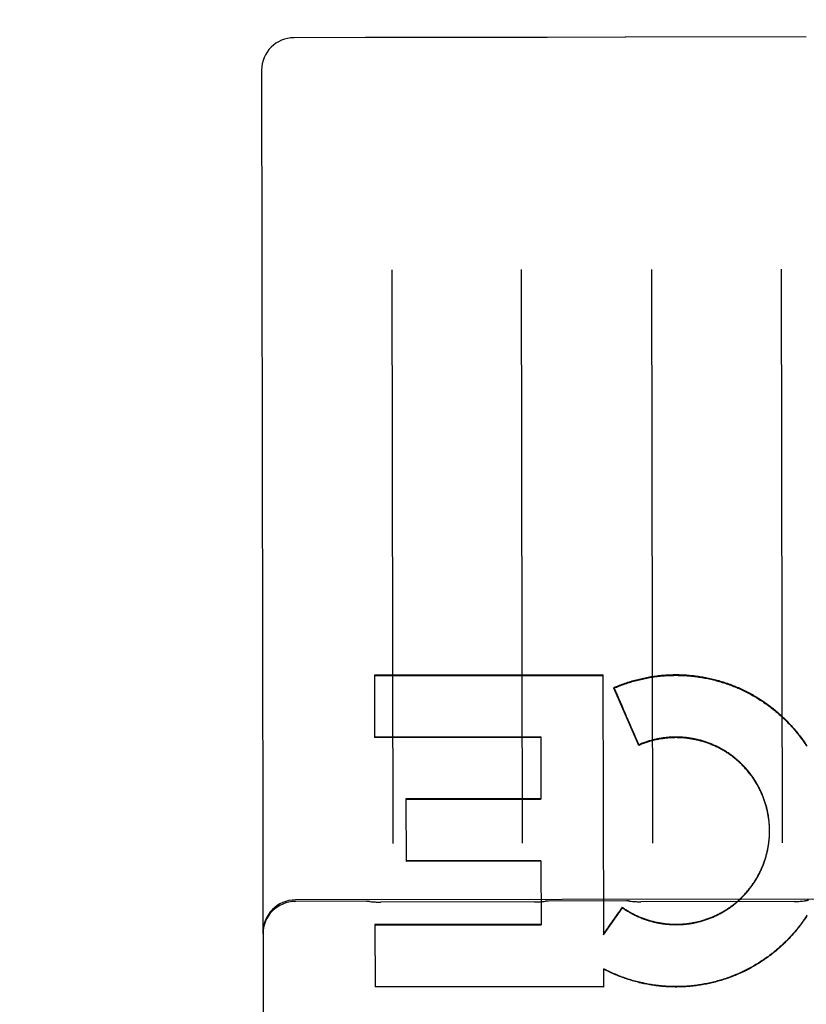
# Model space of a CAD drawing. Header units: inches. Extents: x 0 to 277, y 0 to 179.
# Tile 69 of 94: x 85.687 to 86.444, y 120.126 to 121.073. Entities that reach past the tile are written whole.
import ezdxf

# ---------------------------------------------------------------- set-up
doc = ezdxf.new("R2010")
doc.units = ezdxf.units.IN
doc.header["$LTSCALE"] = 15.2091402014
doc.header["$MEASUREMENT"] = 0
doc.linetypes.add('HIDDEN', pattern=[0.2, 0.1, -0.1])
doc.layers.get('0').update_dxf_attribs({"linetype": 'CONTINUOUS'})
for name, color, linetype in [('02___PRT_ALL_AXES', 7, 'CONTINUOUS'), ('DEFAULT_2', 8, 'HIDDEN'), ('DIMENSIONS', 7, 'CONTINUOUS')]:
    doc.layers.add(name, color=color, linetype=linetype)
doc.styles.get("Standard").update_dxf_attribs({"font": 'txt', "width": 0.8})
doc.dimstyles.new('DIMSTYLE_3', dxfattribs={"dimtxt": 1.2687838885, "dimasz": 1.6266460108, "dimexe": 0.09, "dimexo": 0.07, "dimgap": 0.039, "dimtad": 0, "dimtih": 1, "dimtoh": 1, "dimzin": 4, "dimdsep": 46, "dimtxsty": 'Standard', "dimblk": '_FILLED', "dimblk1": '_FILLED', "dimblk2": '_FILLED', "dimcen": 0.09, "dimadec": 0, "dimazin": 0, "dimtfac": 1, "dimtofl": 0, "dimtmove": 0, "dimatfit": 3, "dimldrblk": '_FILLED', "dimfxl": 0, "dimtolj": 1, "dimtzin": 4, "dimarcsym": 0})

# ---------------------------------------------------------------- blocks, each defined once
blk = doc.blocks.new('_FILLED')
at = {"color": 0, "linetype": 'ByBlock'}
blk.add_solid([(0, 0), (-1, 0.2), (-1, -0.2)], dxfattribs=at)
blk = doc.blocks.new('*D14')
at = {"layer": 'DIMENSIONS', "color": 2, "linetype": 'Continuous'}
for p, q in [((85.5932079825, 102.9074049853), (82.351322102, 102.9074049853)), ((89.2182079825, 102.9074049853), (92.4715000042, 102.9074049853))]:
    blk.add_line(p, q, dxfattribs=at)
at = {"layer": 'DIMENSIONS', "color": 2, "linetype": 'Continuous', "xscale": 1.6266460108, "yscale": 1.6266460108, "zscale": 1.6266460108}
blk.add_blockref('_FILLED', (85.5932079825, 102.9074049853), dxfattribs=at)
at = {"layer": 'DIMENSIONS', "color": 2, "linetype": 'Continuous', "xscale": 1.6266460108, "yscale": 1.6266460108, "zscale": 1.6266460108, "rotation": 180}
blk.add_blockref('_FILLED', (89.2182079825, 102.9074049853), dxfattribs=at)
at = {"layer": 'DIMENSIONS', "color": 2, "linetype": 'Continuous', "insert": (81.7169301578, 103.5417969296), "char_height": 1.2687838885, "width": 4.0601084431, "attachment_point": 3, "line_spacing_factor": 0.9}
blk.add_mtext('3.63', dxfattribs=at)
blk = doc.blocks.new('*D17')
at = {"layer": 'DIMENSIONS', "color": 2, "linetype": 'Continuous'}
for p, q in [((71.3642050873, 121.1694787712), (71.3642050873, 126.0523660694)), ((71.3642050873, 126.0523660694), (72.7631206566, 126.0523660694)), ((71.3642050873, 120.0444787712), (71.3642050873, 116.7911867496))]:
    blk.add_line(p, q, dxfattribs=at)
at = {"layer": 'DIMENSIONS', "color": 2, "linetype": 'Continuous', "xscale": 1.6266460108, "yscale": 1.6266460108, "zscale": 1.6266460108}
for p, rotation in [((71.3642050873, 121.1694787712), 270), ((71.3642050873, 120.0444787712), 90)]:
    blk.add_blockref('_FILLED', p, dxfattribs=dict(at, rotation=rotation))
at = {"layer": 'DIMENSIONS', "color": 2, "linetype": 'Continuous', "insert": (73.3975126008, 126.6867580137), "char_height": 1.2687838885, "width": 4.0601084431, "attachment_point": 1, "line_spacing_factor": 0.9}
blk.add_mtext('1.13', dxfattribs=at)

msp = doc.modelspace()

# ---------------------------------------------------------------- linework, layer by layer
at = {"layer": '02___PRT_ALL_AXES', "color": 8, "linetype": 'HIDDEN'}
for p, q in [((86.0201913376, 121.0562326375), (85.9514414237, 121.05612379)), ((86.194479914, 121.0565024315), (86.0209025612, 121.0562276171)), ((86.2701910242, 121.0566284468), (86.1951911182, 121.056509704)), ((86.44447960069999, 121.0568982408), (86.27090224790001, 121.0566234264)), ((86.76525413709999, 120.2276354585), (85.95275515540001, 120.2263490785)), ((86.27150699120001, 120.2254418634), (86.19650708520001, 120.2253231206)), ((86.0215073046, 120.2250460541), (85.9527573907, 120.2249372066)), ((86.1828714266, 120.2244809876), (86.0351455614, 120.2242471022)), ((86.4328711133, 120.2248767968), (86.28514524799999, 120.2246429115))]:
    msp.add_line(p, q, dxfattribs=at)
at = {"layer": 'DEFAULT_2', "color": 8, "linetype": 'HIDDEN'}
for p, q in [((86.02090255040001, 121.0562276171), (86.02062332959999, 121.0562295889)), ((86.194759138, 121.0565052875), (86.19447992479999, 121.0565024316)), ((86.27090223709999, 121.0566234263), (86.2706230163, 121.0566253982)), ((85.9202409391, 121.0248243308), (85.9232415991, 119.1295577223)), ((86.0455450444, 120.8328453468), (86.04641915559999, 120.2807422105)), ((86.1714189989, 120.2809401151), (86.1705448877, 120.8330432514)), ((86.295544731, 120.8332411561), (86.2964188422, 120.2811380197)), ((86.42141868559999, 120.2813359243), (86.42054457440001, 120.8334390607)), ((86.2487980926, 120.443110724), (86.0289579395, 120.4428442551)), ((86.0289579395, 120.4428442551), (86.029053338, 120.382589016)), ((86.0289589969, 120.4421763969), (86.24879914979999, 120.442442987)), ((86.2487980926, 120.443110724), (86.2491942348, 120.1927244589)), ((86.2593181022, 120.4307640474), (86.25931913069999, 120.4301144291)), ((86.28323910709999, 120.3750938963), (86.25931913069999, 120.4301144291)), ((86.18889221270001, 120.3834271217), (86.02905241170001, 120.3831740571)), ((86.188893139, 120.3828420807), (86.029053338, 120.382589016)), ((86.18889221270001, 120.3834271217), (86.18898748, 120.3232546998)), ((86.2832381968, 120.3756688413), (86.28323910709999, 120.3750938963)), ((86.1889866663, 120.323768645), (86.0591468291, 120.3235630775)), ((86.0591468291, 120.3235630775), (86.05924198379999, 120.2634617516)), ((86.05914764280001, 120.3230491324), (86.18898748, 120.3232546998)), ((86.40903346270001, 120.2963319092), (86.40898809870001, 120.2977644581)), ((86.40906928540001, 120.2953468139), (86.40903412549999, 120.2967828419)), ((86.4090943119, 120.2943613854), (86.4090694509, 120.2958007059)), ((86.40908642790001, 120.290418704), (86.40910365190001, 120.2918704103)), ((86.40910854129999, 120.2933757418), (86.4090940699, 120.2948182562)), ((86.409104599, 120.2914042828), (86.4091112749, 120.2931940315)), ((86.40911203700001, 120.2927123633), (86.4091079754, 120.2938356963)), ((86.4091119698, 120.2923900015), (86.40911203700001, 120.2927123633)), ((86.18908110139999, 120.2641218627), (86.0592412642, 120.2639162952)), ((86.1890818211, 120.263667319), (86.05924198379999, 120.2634617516)), ((86.18908110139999, 120.2641218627), (86.1891786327, 120.2025195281)), ((86.2491942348, 120.1927244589), (86.26746928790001, 120.2188784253)), ((86.26746862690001, 120.2192959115), (86.26746928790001, 120.2188784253)), ((86.18917799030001, 120.202925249), (86.0293381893, 120.2026721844)), ((86.0293381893, 120.2026721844), (86.02943317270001, 120.1426790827)), ((86.0293388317, 120.2022664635), (86.1891786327, 120.2025195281)), ((86.24924545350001, 120.1602352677), (86.2492734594, 120.1425687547)), ((86.2541950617, 120.1573672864), (86.2492460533, 120.1598563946)), ((86.254194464, 120.157744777), (86.2541950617, 120.1573672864)), ((86.2492734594, 120.1425687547), (86.02943317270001, 120.1426790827))]:
    msp.add_line(p, q, dxfattribs=at)
for points in [[(86.2593181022, 120.4307640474), (86.26063551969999, 120.4313299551), (86.26195812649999, 120.4318831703), (86.263286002, 120.4324237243), (86.26461890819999, 120.4329515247), (86.265956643, 120.4334664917), (86.26729917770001, 120.4339686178), (86.26864648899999, 120.4344578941), (86.269998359, 120.4349342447), (86.27135457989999, 120.4353975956), (86.2727150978, 120.4358479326), (86.274079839, 120.4362852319), (86.27544865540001, 120.4367094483), (86.2768214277, 120.4371205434), (86.2781979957, 120.4375184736), (86.27957817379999, 120.4379031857), (86.2809619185, 120.4382746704), (86.2823491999, 120.4386329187), (86.2837397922, 120.4389778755), (86.2851334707, 120.4393094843), (86.2865302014, 120.4396277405), (86.2879299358, 120.439932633), (86.28933249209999, 120.4402241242), (86.2907377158, 120.44050218), (86.2921454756, 120.4407667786), (86.2935556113, 120.4410178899), (86.2949680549, 120.4412555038), (86.2963827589, 120.4414796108), (86.2977995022, 120.441690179), (86.2992180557, 120.4418871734), (86.30063839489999, 120.4420705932), (86.3020604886, 120.4422404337), (86.303484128, 120.4423966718), (86.3049091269, 120.4425392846), (86.3063353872, 120.4426682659), (86.30776278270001, 120.4427836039), (86.30919121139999, 120.4428852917), (86.3106205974, 120.4429733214), (86.3120507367, 120.4430476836), (86.31348140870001, 120.4431083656), (86.31491258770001, 120.4431553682), (86.3163442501, 120.4431886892), (86.31777616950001, 120.4432083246), (86.3192081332, 120.4432142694), (86.32064007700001, 120.4432065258), (86.32207191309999, 120.4431850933), (86.3235035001, 120.4431499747), (86.32493472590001, 120.4431011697), (86.32636541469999, 120.443038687), (86.32779536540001, 120.4429625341), (86.3292245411, 120.442872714), (86.330652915, 120.4427692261), (86.3320802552, 120.4426520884), (86.3335063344, 120.4425213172), (86.3349311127, 120.4423769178), (86.3363545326, 120.4422188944), (86.3377764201, 120.4420472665), (86.3391966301, 120.4418620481), (86.3406150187, 120.4416632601), (86.34203141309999, 120.4414509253), (86.3434457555, 120.4412250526), (86.34485800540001, 120.4409856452), (86.346267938, 120.4407327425), (86.347675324, 120.440466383), (86.3490801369, 120.4401865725), (86.3504823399, 120.4398933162), (86.35188173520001, 120.4395866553), (86.35327814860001, 120.4392666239), (86.3546714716, 120.4389332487), (86.3560615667, 120.4385865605), (86.3574483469, 120.4382265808), (86.35883174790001, 120.4378533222), (86.3602115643, 120.4374668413), (86.3615875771, 120.4370671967), (86.3629597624, 120.4366543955), (86.36432809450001, 120.4362284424), (86.3656923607, 120.4357894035), (86.36705236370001, 120.4353373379), (86.3684080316, 120.4348722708), (86.3697592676, 120.4343942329), (86.3711059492, 120.4339032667), (86.3724479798, 120.4333994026), (86.37378518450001, 120.4328827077), (86.3751173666, 120.4323532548), (86.3764444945, 120.4318110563), (86.3777665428, 120.4312561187), (86.3790832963, 120.4306885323), (86.3803945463, 120.4301083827), (86.38170024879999, 120.42951569), (86.3830003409, 120.4289104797), (86.3842946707, 120.4282928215), (86.3855831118, 120.4276627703), (86.3868655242, 120.4270203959), (86.3881417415, 120.4263657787), (86.3894117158, 120.4256989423), (86.3906754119, 120.4250199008), (86.3919326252, 120.4243287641), (86.39318314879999, 120.4236256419), (86.3944269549, 120.42291055), (86.395664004, 120.4221835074), (86.3968941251, 120.4214446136), (86.3981171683, 120.420693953), (86.39933303, 120.4199315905), (86.4005415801, 120.4191576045), (86.4017427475, 120.4183720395), (86.40293647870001, 120.4175749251), (86.4041225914, 120.4167663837), (86.40530089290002, 120.4159465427), (86.406471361, 120.4151154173), (86.407633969, 120.4142730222), (86.4087885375, 120.413419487), (86.4099349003, 120.4125549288), (86.41107299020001, 120.4116793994), (86.4122027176, 120.4107929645), (86.41332398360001, 120.4098957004), (86.4144367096, 120.4089876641), (86.4155407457, 120.4080689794), (86.41663592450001, 120.4071397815), (86.4177222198, 120.4062000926), (86.41879960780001, 120.4052499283), (86.4198679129, 120.4042894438), (86.42092696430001, 120.403318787), (86.42197672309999, 120.4023379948), (86.42301713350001, 120.4013471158), (86.4240480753, 120.4003462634), (86.42506944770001, 120.3993355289), (86.4260811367, 120.3983150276), (86.4270830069, 120.3972848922), (86.4280750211, 120.3962451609), (86.4290571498, 120.3951958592), (86.4300292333, 120.3941371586), (86.43099110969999, 120.3930692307), (86.4319427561, 120.391992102), (86.4328841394, 120.390905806), (86.4338151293, 120.3898104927), (86.43473560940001, 120.3887062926), (86.4356455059, 120.3875932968), (86.4365447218, 120.386471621), (86.4374332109, 120.3853413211), (86.4383109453, 120.3842024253), (86.4391777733, 120.3830551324), (86.4400335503, 120.3818996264), (86.44087822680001, 120.3807359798), (86.44171172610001, 120.3795642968), (86.4425339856, 120.378384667), (86.4433449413, 120.3771971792), (86.4441445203, 120.3760019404), (86.4449326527, 120.3747990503)], [(86.25931913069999, 120.4301144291), (86.2606444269, 120.430682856), (86.26197500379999, 120.4312384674), (86.2633109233, 120.4317812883), (86.2646519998, 120.4323112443), (86.2659981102, 120.4328282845), (86.2673491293, 120.4333323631), (86.26870493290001, 120.4338234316), (86.270065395, 120.4343014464), (86.27143039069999, 120.4347663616), (86.27279979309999, 120.435218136), (86.2741734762, 120.435656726), (86.2755513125, 120.4360820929), (86.2769331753, 120.4364941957), (86.27831893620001, 120.4368929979), (86.2797084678, 120.437278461), (86.281101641, 120.4376505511), (86.28249832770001, 120.4380092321), (86.2838983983, 120.4383544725), (86.28530172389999, 120.4386862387), (86.2867081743, 120.4390045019), (86.28811761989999, 120.4393092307), (86.2895299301, 120.439600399), (86.2909449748, 120.4398779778), (86.29236262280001, 120.4401419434), (86.2937827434, 120.4403922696), (86.2952052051, 120.4406289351), (86.2966298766, 120.4408519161), (86.29805662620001, 120.4410611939), (86.2994853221, 120.4412567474), (86.30091583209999, 120.4414385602), (86.3023480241, 120.4416066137), (86.3037817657, 120.4417608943), (86.30521692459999, 120.4419013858), (86.30665336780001, 120.4420280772), (86.30809096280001, 120.4421409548), (86.3095295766, 120.44224001), (86.3109690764, 120.4423252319), (86.31240932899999, 120.4423966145), (86.31385020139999, 120.4424541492), (86.31529156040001, 120.4424978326), (86.31673327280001, 120.4425276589), (86.31817520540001, 120.4425436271), (86.3196172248, 120.4425457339), (86.32105919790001, 120.442533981), (86.32250099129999, 120.4425083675), (86.32394247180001, 120.4424688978), (86.32538350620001, 120.4424155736), (86.3268239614, 120.4423484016), (86.328263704, 120.4422673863), (86.32970260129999, 120.442172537), (86.33114052, 120.4420638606), (86.3325773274, 120.4419413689), (86.3340128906, 120.4418050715), (86.33544707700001, 120.4416549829), (86.3368797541, 120.4414911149), (86.33831078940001, 120.4413134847), (86.3397400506, 120.4411221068), (86.3411674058, 120.4409170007), (86.34259272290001, 120.4406981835), (86.34401587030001, 120.4404656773), (86.34543671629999, 120.4402195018), (86.34685512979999, 120.4399596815), (86.34827097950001, 120.4396862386), (86.3496841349, 120.4393992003), (86.3510944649, 120.4390985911), (86.3525018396, 120.4387844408), (86.3539061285, 120.4384567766), (86.3553072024, 120.4381156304), (86.35670493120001, 120.4377610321), (86.35809918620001, 120.4373930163), (86.35948983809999, 120.4370116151), (86.36087675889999, 120.4366168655), (86.3622598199, 120.4362088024), (86.36363889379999, 120.4357874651), (86.3650138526, 120.4353528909), (86.36638456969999, 120.4349051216), (86.367750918, 120.4344441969), (86.3691127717, 120.4339701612), (86.3704700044, 120.4334830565), (86.3718224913, 120.4329829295), (86.3731701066, 120.4324698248), (86.3745127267, 120.4319437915), (86.37585022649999, 120.4314048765), (86.3771824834, 120.4308531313), (86.3785093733, 120.4302886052), (86.37983077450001, 120.4297113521), (86.38114656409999, 120.4291214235), (86.3824566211, 120.4285188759), (86.38376082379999, 120.4279037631), (86.3850590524, 120.4272761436), (86.3863511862, 120.4266360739), (86.38763710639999, 120.4259836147), (86.38891669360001, 120.4253188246), (86.3901898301, 120.4246417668), (86.3914563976, 120.4239525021), (86.3927162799, 120.423251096), (86.3939693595, 120.4225376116), (86.3952155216, 120.4218121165), (86.3964546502, 120.4210746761), (86.3976866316, 120.4203253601), (86.39891135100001, 120.4195642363), (86.40012869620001, 120.4187913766), (86.40133855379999, 120.4180068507), (86.40254081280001, 120.4172107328), (86.4037353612, 120.4164030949), (86.40492208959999, 120.4155840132), (86.4061008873, 120.4147535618), (86.40727164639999, 120.4139118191), (86.4084342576, 120.4130588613), (86.4095886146, 120.4121947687), (86.41073460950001, 120.4113196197), (86.4118721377, 120.4104334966), (86.4130010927, 120.40953648), (86.4141213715, 120.4086286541), (86.4152328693, 120.4077101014), (86.4163354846, 120.4067809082), (86.4174291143, 120.405841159), (86.4185136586, 120.404890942), (86.4195890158, 120.4039303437), (86.42065508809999, 120.4029594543), (86.42171177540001, 120.401978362), (86.4227589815, 120.4009871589), (86.4237966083, 120.3999859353), (86.42482456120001, 120.3989747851), (86.42584274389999, 120.3979538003), (86.42685106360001, 120.3969230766), (86.4278494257, 120.395882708), (86.42883773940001, 120.394832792), (86.42981591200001, 120.3937734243), (86.4307838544, 120.392704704), (86.4317414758, 120.3916267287), (86.4326886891, 120.3905395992), (86.4336254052, 120.3894434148), (86.4345515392, 120.3883382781), (86.435467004, 120.3872242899), (86.43637171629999, 120.3861015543), (86.4372655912, 120.3849701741), (86.4381485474, 120.3838302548), (86.4390205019, 120.3826819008), (86.4398813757, 120.3815252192), (86.4407310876, 120.3803603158), (86.4415695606, 120.3791872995), (86.4423967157, 120.3780062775), (86.4432124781, 120.37681736), (86.4440167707, 120.3756206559), (86.44480952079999, 120.3744162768)], [(86.4089868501, 120.2973165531), (86.40893137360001, 120.2987455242), (86.4088639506, 120.2997260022), (86.4087858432, 120.3007057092), (86.40869706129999, 120.3016844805), (86.4085976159, 120.3026622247), (86.40848751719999, 120.3036388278), (86.40836677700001, 120.3046141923), (86.4082354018, 120.3055882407), (86.4080934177, 120.3065607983), (86.4079408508, 120.3075316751), (86.4077777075, 120.3085008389), (86.4076039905, 120.3094682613), (86.40741973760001, 120.3104337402), (86.407224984, 120.311397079), (86.4070197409, 120.3123582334), (86.40680401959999, 120.3133171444), (86.4065778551, 120.3142736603), (86.4063412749, 120.3152276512), (86.406094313, 120.3161789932), (86.40583700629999, 120.3171275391), (86.4055693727, 120.3180732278), (86.4052914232, 120.319016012), (86.4050032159, 120.3199557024), (86.4047048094, 120.3208921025), (86.4043962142, 120.321825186), (86.40407743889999, 120.3227549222), (86.40374854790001, 120.3236811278), (86.4034095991, 120.3246036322), (86.4030606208, 120.3255223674), (86.40270164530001, 120.3264372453), (86.4023327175, 120.3273481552), (86.4019538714, 120.3282550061), (86.4015651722, 120.3291576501), (86.4011666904, 120.3300559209), (86.4007584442, 120.3309497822), (86.4003404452, 120.3318392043), (86.3999127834, 120.3327240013), (86.3994755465, 120.3336039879), (86.399028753, 120.3344791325), (86.398572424, 120.3353493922), (86.3981066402, 120.3362146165), (86.39763147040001, 120.3370746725), (86.3971469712, 120.3379294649), (86.3966532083, 120.3387788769), (86.3961502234, 120.3396228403), (86.3956380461, 120.3404613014), (86.39511677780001, 120.3412941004), (86.39458652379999, 120.3421210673), (86.3940473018, 120.342942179), (86.39349912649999, 120.3437574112), (86.39294211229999, 120.344566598), (86.39237636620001, 120.3453695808), (86.3918019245, 120.346166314), (86.3912188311, 120.3469567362), (86.3906271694, 120.3477407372), (86.3900270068, 120.3485182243), (86.3894184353, 120.3492890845), (86.3888015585, 120.3500531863), (86.38817640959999, 120.3508104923), (86.3875430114, 120.3515609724), (86.38690149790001, 120.3523044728), (86.3862520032, 120.3530408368), (86.38559454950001, 120.3537700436), (86.3849291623, 120.3544920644), (86.3842559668, 120.3552067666), (86.3835750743, 120.3559140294), (86.382886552, 120.3566137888), (86.3821904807, 120.3573059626), (86.38148693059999, 120.3579904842), (86.3807759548, 120.3586672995), (86.3800576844, 120.359336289), (86.3793322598, 120.3599973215), (86.3785997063, 120.3606503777), (86.3778600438, 120.3612954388), (86.37711342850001, 120.3619323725), (86.3763600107, 120.3625610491), (86.3755998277, 120.363181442), (86.37483292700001, 120.3637935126), (86.3740594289, 120.3643971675), (86.3732794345, 120.3649923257), (86.3724930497, 120.3655789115), (86.3717003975, 120.3661568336), (86.3709015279, 120.3667260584), (86.3700964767, 120.367286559), (86.3692854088, 120.3678382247), (86.368468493, 120.3683809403), (86.3676457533, 120.3689146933), (86.366817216, 120.3694394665), (86.3659830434, 120.36995516), (86.3651433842, 120.3704616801), (86.36429830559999, 120.3709589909), (86.36344789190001, 120.3714470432), (86.3625922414, 120.3719257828), (86.36173143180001, 120.3723951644), (86.3608656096, 120.3728551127), (86.3599949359, 120.373305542), (86.3591194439, 120.3737464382), (86.35823915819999, 120.3741777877), (86.3573542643, 120.3745995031), (86.35646494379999, 120.3750114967), (86.355571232, 120.3754137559), (86.3546731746, 120.3758062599), (86.3537709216, 120.3761889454), (86.35286460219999, 120.3765617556), (86.35195432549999, 120.3769246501), (86.3510402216, 120.3772775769), (86.3501223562, 120.377620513), (86.3492007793, 120.3779534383), (86.3482756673, 120.3782762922), (86.3473472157, 120.3785890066), (86.3464154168, 120.378891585), (86.3454802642, 120.3791840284), (86.34454195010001, 120.3794662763), (86.34360060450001, 120.3797382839), (86.3426564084, 120.380000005), (86.3417095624, 120.3802513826), (86.3407601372, 120.3804924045), (86.3398082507, 120.3807230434), (86.3388539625, 120.3809432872), (86.33789733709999, 120.3811531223), (86.3369384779, 120.381352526), (86.3359774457, 120.3815414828), (86.33501443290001, 120.381719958), (86.33404964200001, 120.3818879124), (86.3330831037, 120.3820453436), (86.3321148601, 120.3821922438), (86.3311450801, 120.3823285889), (86.3301739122, 120.3824543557), (86.32920146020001, 120.3825695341), (86.32822785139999, 120.3826741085), (86.3272531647, 120.3827680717), (86.3262774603, 120.3828514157), (86.32530092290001, 120.3829241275), (86.32432374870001, 120.3829861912), (86.3233459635, 120.3830376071), (86.3223675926, 120.3830783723), (86.32138883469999, 120.3831084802), (86.3204098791, 120.3831279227), (86.31943078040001, 120.3831367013), (86.3184516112, 120.3831348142), (86.3174725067, 120.3831222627), (86.3164935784, 120.3830990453), (86.3155149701, 120.383065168), (86.31453684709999, 120.3830206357), (86.3135592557, 120.3829654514), (86.31258223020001, 120.3828996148), (86.31160597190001, 120.3828231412), (86.31063068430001, 120.3827360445), (86.30965639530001, 120.3826383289), (86.3086831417, 120.3825299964), (86.30771110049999, 120.3824110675), (86.30674043, 120.3822815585), (86.3057712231, 120.3821414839), (86.3048035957, 120.3819908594), (86.30383763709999, 120.3818296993), (86.3028734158, 120.3816580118), (86.3019111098, 120.3814758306), (86.30095090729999, 120.3812831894), (86.29999284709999, 120.3810800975), (86.29903697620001, 120.3808665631), (86.2980834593, 120.3806426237), (86.2971324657, 120.3804083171), (86.2961840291, 120.3801636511), (86.29523817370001, 120.3799086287), (86.2942950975, 120.3796433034), (86.2933549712, 120.3793677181), (86.29241790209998, 120.3790819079), (86.29148404, 120.3787859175), (86.2905534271, 120.3784797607), (86.2896260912, 120.3781634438), (86.28870222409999, 120.3778370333), (86.28778201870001, 120.3775005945), (86.2868654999, 120.3771541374), (86.2859526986, 120.3767976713), (86.2850437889, 120.3764312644), (86.28413897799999, 120.3760549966), (86.2832381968, 120.3756688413)], [(86.40892945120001, 120.2983006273), (86.408861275, 120.2992840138), (86.40878232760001, 120.3002665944), (86.4086926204, 120.3012482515), (86.4085921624, 120.3022288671), (86.4084809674, 120.3032083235), (86.4083590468, 120.3041865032), (86.4082264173, 120.3051632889), (86.40808309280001, 120.3061385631), (86.4079290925, 120.3071122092), (86.40776443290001, 120.3080841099), (86.4075891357, 120.3090541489), (86.40740322, 120.3100222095), (86.40720671, 120.3109881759), (86.4069996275, 120.3119519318), (86.4067819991, 120.3129133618), (86.40655384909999, 120.3138723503), (86.4063152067, 120.3148287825), (86.4060660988, 120.3157825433), (86.405806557, 120.3167335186), (86.4055366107, 120.3176815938), (86.4052562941, 120.3186266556), (86.404965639, 120.3195685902), (86.40466468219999, 120.320507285), (86.40435345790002, 120.3214426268), (86.40403200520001, 120.322374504), (86.403700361, 120.323302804), (86.40335856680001, 120.3242274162), (86.40300666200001, 120.3251482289), (86.40264469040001, 120.3260651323), (86.40227269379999, 120.3269780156), (86.4018907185, 120.3278867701), (86.40149880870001, 120.3287912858), (86.4010970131, 120.3296914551), (86.4006853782, 120.3305871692), (86.4002639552, 120.3314783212), (86.39983279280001, 120.3323648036), (86.3993919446, 120.3332465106), (86.3989414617, 120.3341233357), (86.3984814, 120.3349951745), (86.39801181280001, 120.3358619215), (86.3975327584, 120.3367234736), (86.3970442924, 120.3375797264), (86.39654647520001, 120.3384305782), (86.39603936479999, 120.3392759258), (86.39552302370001, 120.3401156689), (86.3949975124, 120.3409497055), (86.39446289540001, 120.3417779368), (86.3939192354, 120.3426002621), (86.3933665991, 120.343416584), (86.39280505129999, 120.3442268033), (86.3922346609, 120.3450308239), (86.3916554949, 120.3458285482), (86.3910676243, 120.3466198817), (86.3904711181, 120.3474047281), (86.38986604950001, 120.3481829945), (86.38925248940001, 120.3489545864), (86.3886305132, 120.3497194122), (86.3880001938, 120.350477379), (86.3873616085, 120.3512283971), (86.3867148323, 120.3519723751), (86.3860599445, 120.3527092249), (86.385397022, 120.3534388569), (86.384726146, 120.3541611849), (86.38404739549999, 120.3548761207), (86.3833608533, 120.3555835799), (86.38266660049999, 120.3562834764), (86.3819647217, 120.3569757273), (86.3812552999, 120.3576602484), (86.38053842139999, 120.3583369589), (86.37981417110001, 120.3590057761), (86.37908263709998, 120.3596666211), (86.3783439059, 120.3603194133), (86.3775980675, 120.3609640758), (86.3768452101, 120.3616005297), (86.3760854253, 120.3622287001), (86.3753188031, 120.3628485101), (86.3745454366, 120.363459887), (86.3737654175, 120.3640627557), (86.3729788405, 120.3646570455), (86.372185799, 120.3652426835), (86.3713863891, 120.3658196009), (86.3705807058, 120.3663877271), (86.3697688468, 120.3669469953), (86.3689509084, 120.3674973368), (86.36812699, 120.3680386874), (86.3672971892, 120.3685709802), (86.3664616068, 120.3690941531), (86.36562034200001, 120.3696081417), (86.3647734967, 120.370112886), (86.3639211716, 120.3706083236), (86.36306347, 120.3710943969), (86.36220049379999, 120.3715710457), (86.3613323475, 120.3720382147), (86.3604591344, 120.372495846), (86.3595809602, 120.3729438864), (86.3586979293, 120.3733822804), (86.35781014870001, 120.3738109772), (86.356917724, 120.3742299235), (86.3560207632, 120.3746390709), (86.355119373, 120.3750383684), (86.3542136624, 120.37542777), (86.3533037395, 120.3758072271), (86.352389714, 120.3761766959), (86.351471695, 120.3765361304), (86.3505497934, 120.3768854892), (86.349624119, 120.3772247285), (86.34869478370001, 120.3775538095), (86.34776189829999, 120.3778726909), (86.34682557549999, 120.3781813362), (86.34588592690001, 120.3784797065), (86.3449430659, 120.3787677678), (86.3439971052, 120.3790454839), (86.34304815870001, 120.3793128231), (86.3420963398, 120.3795697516), (86.3411417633, 120.3798162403), (86.3401845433, 120.3800522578), (86.339224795, 120.3802777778), (86.3382626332, 120.3804927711), (86.3372981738, 120.380697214), (86.33633153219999, 120.3808910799), (86.3353628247, 120.3810743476), (86.3343921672, 120.381246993), (86.3334196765, 120.3814089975), (86.3324454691, 120.3815603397), (86.331469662, 120.3817010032), (86.3304923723, 120.3818309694), (86.3295137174, 120.3819502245), (86.3285338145, 120.3820587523), (86.32755278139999, 120.3821565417), (86.3265707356, 120.382243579), (86.32558779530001, 120.3823198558), (86.3246040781, 120.3823853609), (86.3236197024, 120.3824400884), (86.32263478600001, 120.3824840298), (86.32164944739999, 120.3825171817), (86.32066380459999, 120.3825395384), (86.31967797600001, 120.3825510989), (86.3186920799, 120.38255186), (86.3177062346, 120.3825418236), (86.31672055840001, 120.3825209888), (86.31573516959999, 120.3824893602), (86.31475018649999, 120.3824469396), (86.3137657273, 120.382393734), (86.3127819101, 120.3823297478), (86.31179885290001, 120.3822549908), (86.31081667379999, 120.3821694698), (86.3098354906, 120.3820731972), (86.3088554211, 120.3819661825), (86.3078765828, 120.3818484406), (86.3068990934, 120.3817199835), (86.3059230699, 120.3815808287), (86.3049486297, 120.3814309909), (86.30397588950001, 120.3812704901), (86.3030049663, 120.3810993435), (86.30203597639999, 120.3809175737), (86.30106903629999, 120.3807252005), (86.3001042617, 120.3805222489), (86.2991417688, 120.3803087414), (86.29818167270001, 120.3800847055), (86.297224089, 120.3798501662), (86.2962691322, 120.3796051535), (86.2953169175, 120.379349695), (86.2943675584, 120.3790838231), (86.2934211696, 120.378807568), (86.29247786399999, 120.3785209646), (86.29153775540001, 120.3782240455), (86.29060095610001, 120.3779168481), (86.289667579, 120.3775994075), (86.2887377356, 120.3772717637), (86.2878115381, 120.376933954), (86.28688909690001, 120.3765860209), (86.2859705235, 120.3762280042), (86.2850559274, 120.3758599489), (86.2841454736, 120.3754819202), (86.28323910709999, 120.3750938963)], [(86.26746862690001, 120.2192959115), (86.268274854, 120.2187371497), (86.2690870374, 120.2181872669), (86.2699052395, 120.2176462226), (86.27072927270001, 120.2171141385), (86.27155898, 120.2165911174), (86.272394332, 120.2160771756), (86.2732353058, 120.2155723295), (86.2740817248, 120.2150766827), (86.2749334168, 120.2145903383), (86.27579034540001, 120.2141133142), (86.276652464, 120.2136456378), (86.2775196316, 120.2131873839), (86.2783917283, 120.2127386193), (86.2792686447, 120.2122993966), (86.28015025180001, 120.2118697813), (86.2810364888, 120.2114498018), (86.2819273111, 120.2110394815), (86.2828225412, 120.2106388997), (86.28372199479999, 120.2102481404), (86.28462564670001, 120.2098672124), (86.2855334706, 120.2094961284), (86.2864452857, 120.2091349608), (86.2873609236, 120.2087837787), (86.2882803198, 120.208442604), (86.28920339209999, 120.2081114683), (86.2901300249, 120.2077904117), (86.2910601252, 120.2074794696), (86.2919935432, 120.2071786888), (86.2929301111, 120.2068881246), (86.2938697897, 120.2066077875), (86.29481254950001, 120.2063376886), (86.2957581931, 120.2060778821), (86.2967065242, 120.2058284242), (86.29765750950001, 120.2055893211), (86.29861110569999, 120.2053605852), (86.2995671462, 120.2051422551), (86.3005254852, 120.2049343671), (86.30148601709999, 120.204736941), (86.302448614, 120.204550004), (86.30341319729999, 120.2043735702), (86.3043797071, 120.2042076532), (86.30534795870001, 120.2040522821), (86.3063177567, 120.2039074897), (86.3072890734, 120.2037732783), (86.3082618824, 120.2036496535), (86.3092359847, 120.2035366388), (86.31021119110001, 120.2034342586), (86.31118744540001, 120.2033425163), (86.3121646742, 120.2032614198), (86.3131427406, 120.2031909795), (86.3141215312, 120.2031312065), (86.31510090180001, 120.2030821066), (86.3160806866, 120.2030436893), (86.3170608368, 120.2030159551), (86.3180413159, 120.2029989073), (86.319021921, 120.2029925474), (86.3200024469, 120.2029968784), (86.3209828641, 120.2030118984), (86.321963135, 120.203037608), (86.3229430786, 120.2030740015), (86.32392253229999, 120.2031210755), (86.32490140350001, 120.2031788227), (86.3258795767, 120.2032472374), (86.3268569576, 120.203326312), (86.3278334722, 120.2034160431), (86.328808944, 120.2035164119), (86.32978318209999, 120.2036274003), (86.3307561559, 120.2037490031), (86.33172783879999, 120.203881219), (86.3326980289, 120.2040240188), (86.3336665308, 120.2041773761), (86.3346332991, 120.2043412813), (86.33559827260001, 120.2045157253), (86.3365613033, 120.2047006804), (86.3375222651, 120.2048961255), (86.3384810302, 120.2051020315), (86.3394374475, 120.2053183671), (86.34039146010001, 120.2055451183), (86.3413430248, 120.2057822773), (86.3422919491, 120.2060297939), (86.3432380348, 120.2062876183), (86.34418125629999, 120.2065557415), (86.3451215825, 120.2068341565), (86.34605883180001, 120.2071228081), (86.3469928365, 120.2074216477), (86.3479235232, 120.2077306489), (86.34885079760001, 120.2080497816), (86.3497745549, 120.2083790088), (86.3506947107, 120.2087183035), (86.35161111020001, 120.2090676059), (86.35252358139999, 120.2094268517), (86.3534320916, 120.2097960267), (86.35433661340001, 120.210175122), (86.3552369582, 120.2105640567), (86.35613293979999, 120.2109627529), (86.3570245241, 120.211371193), (86.3579116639, 120.211789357), (86.3587942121, 120.2122171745), (86.35967204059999, 120.2126545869), (86.36054504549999, 120.2131015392), (86.3614131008, 120.2135579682), (86.36227614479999, 120.2140238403), (86.3631341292, 120.2144991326), (86.3639868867, 120.2149837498), (86.36483424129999, 120.2154775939), (86.3656761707, 120.2159806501), (86.3665126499, 120.2164929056), (86.3673435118, 120.2170142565), (86.3681685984, 120.217544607), (86.3689878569, 120.2180839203), (86.3698012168, 120.2186321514), (86.3706085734, 120.2191892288), (86.3714098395, 120.2197550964), (86.37220489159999, 120.2203296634), (86.37299358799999, 120.2209128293), (86.373775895, 120.2215045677), (86.37455178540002, 120.222104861), (86.3753210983, 120.2227135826), (86.37608367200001, 120.2233306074), (86.3768394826, 120.2239559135), (86.3775884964, 120.2245894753), (86.3783305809, 120.2252311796), (86.3790656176, 120.225880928), (86.37979353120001, 120.2265386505), (86.3805142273, 120.2272042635), (86.3812276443, 120.2278777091), (86.3819337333, 120.228558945), (86.3826323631, 120.2292478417), (86.3833233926, 120.2299442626), (86.3840068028, 120.2306481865), (86.3846825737, 120.2313595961), (86.3853505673, 120.232078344), (86.38601065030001, 120.2328042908), (86.38666278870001, 120.2335373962), (86.3873069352, 120.2342776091), (86.38794299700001, 120.235024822), (86.388570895, 120.235778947), (86.3891905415, 120.2365398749), (86.3898018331, 120.2373074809), (86.39040473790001, 120.2380817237), (86.39099923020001, 120.2388625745), (86.391585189, 120.2396498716), (86.3921624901, 120.2404434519), (86.39273111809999, 120.2412432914), (86.3932910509, 120.2420493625), (86.3938421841, 120.2428615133), (86.394384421, 120.2436796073), (86.39491771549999, 120.2445035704), (86.3954420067, 120.2453333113), (86.3959572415, 120.2461687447), (86.3964633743, 120.2470098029), (86.3969603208, 120.2478563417), (86.3974479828, 120.2487081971), (86.3979263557, 120.2495653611), (86.39839543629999, 120.2504278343), (86.39885512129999, 120.2512954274), (86.39930532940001, 120.2521680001), (86.3997459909, 120.2530454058), (86.40017701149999, 120.2539274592), (86.40059838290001, 120.2548141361), (86.4010100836, 120.2557053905), (86.4014120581, 120.256601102), (86.40180425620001, 120.2575011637), (86.4021866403, 120.2584054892), (86.40255917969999, 120.2593140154), (86.40292180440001, 120.2602265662), (86.4032744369, 120.2611429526), (86.40361706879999, 120.2620631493), (86.4039496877, 120.2629871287), (86.40427222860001, 120.2639147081), (86.4045846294, 120.2648457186), (86.40488686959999, 120.265780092), (86.4051789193, 120.2667177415), (86.4054607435, 120.267658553), (86.40573231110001, 120.2686024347), (86.4059935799, 120.2695492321), (86.4062445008, 120.2704987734), (86.4064850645, 120.2714510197), (86.4067152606, 120.2724059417), (86.4069350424, 120.2733633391), (86.4071443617, 120.2743230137), (86.4073432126, 120.2752849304), (86.4075315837, 120.2762490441), (86.40770944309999, 120.2772151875), (86.4078767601, 120.2781832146), (86.40803351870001, 120.279153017), (86.408179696, 120.2801244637), (86.4083152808, 120.2810974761), (86.4084402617, 120.2820719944), (86.4085546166, 120.2830478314), (86.4086583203, 120.2840247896), (86.40875137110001, 120.2850028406), (86.40883376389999, 120.2859819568), (86.4089054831, 120.286961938), (86.4089665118, 120.2879425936), (86.4090168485, 120.2889238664), (86.4090564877, 120.2899056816), (86.4090854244, 120.2908879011)], [(86.26746928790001, 120.2188784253), (86.26827982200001, 120.2183171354), (86.26909635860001, 120.2177648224), (86.2699189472, 120.217221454), (86.27074743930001, 120.2166871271), (86.2715817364, 120.2161619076), (86.2724217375, 120.2156458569), (86.27326734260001, 120.2151390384), (86.2741184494, 120.2146415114), (86.2749749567, 120.2141533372), (86.2758367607, 120.2136745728), (86.2767037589, 120.2132052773), (86.2775758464, 120.2127455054), (86.27845291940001, 120.2122953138), (86.2793348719, 120.2118547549), (86.28022159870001, 120.2114238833), (86.2811129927, 120.211002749), (86.2820089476, 120.2105914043), (86.2829093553, 120.2101898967), (86.28381410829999, 120.2097982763), (86.2847230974, 120.2094165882), (86.2856362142, 120.2090448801), (86.28655334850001, 120.2086831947), (86.2874743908, 120.2083315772), (86.2883992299, 120.2079900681), (86.2893277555, 120.2076587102), (86.2902598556, 120.2073375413), (86.29119541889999, 120.2070266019), (86.2921343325, 120.2067259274), (86.2930764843, 120.2064355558), (86.29402176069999, 120.2061555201), (86.2949700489, 120.2058858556), (86.29592123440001, 120.205626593), (86.29687520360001, 120.2053777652), (86.2978318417, 120.2051394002), (86.29879103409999, 120.2049115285), (86.2997526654, 120.2046941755), (86.3007166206, 120.2044873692), (86.3016827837, 120.2042911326), (86.3026510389, 120.204105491), (86.30362126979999, 120.203930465), (86.3045933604, 120.2037660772), (86.30556719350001, 120.2036123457), (86.3065426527, 120.2034692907), (86.30751962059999, 120.2033369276), (86.3084979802, 120.203215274), (86.3094776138, 120.2031043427), (86.3104584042, 120.2030041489), (86.3114402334, 120.2029147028), (86.3124229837, 120.2028360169), (86.3134065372, 120.2027680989), (86.31439077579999, 120.2027109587), (86.31537558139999, 120.2026646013), (86.3163608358, 120.2026290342), (86.31734642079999, 120.2026042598), (86.318332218, 120.2025902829), (86.3193181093, 120.2025871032), (86.32030397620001, 120.2025947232), (86.32128970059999, 120.2026131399), (86.32227516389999, 120.2026423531), (86.3232602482, 120.2026823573), (86.3242448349, 120.2027331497), (86.3252288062, 120.2027947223), (86.32621204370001, 120.2028670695), (86.32719442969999, 120.2029501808), (86.32817584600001, 120.2030440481), (86.3291561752, 120.2031486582), (86.3301352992, 120.2032640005), (86.3311131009, 120.2033900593), (86.33208946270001, 120.2035268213), (86.33306426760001, 120.2036742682), (86.3340373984, 120.2038323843), (86.33500873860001, 120.2040011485), (86.33597817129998, 120.2041805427), (86.33694558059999, 120.2043705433), (86.3379108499, 120.2045711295), (86.33887386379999, 120.2047822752), (86.3398345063, 120.2050039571), (86.34079266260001, 120.2052361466), (86.3417482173, 120.2054788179), (86.34270105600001, 120.2057319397), (86.3436510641, 120.2059954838), (86.34459812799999, 120.2062694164), (86.3455421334, 120.2065537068), (86.3464829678, 120.2068483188), (86.3474205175, 120.207153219), (86.3483546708, 120.207468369), (86.3492853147, 120.2077937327), (86.3502123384, 120.2081292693), (86.3511356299, 120.2084749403), (86.352055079, 120.2088307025), (86.3529705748, 120.2091965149), (86.3538820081, 120.2095723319), (86.3547892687, 120.2099581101), (86.35569224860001, 120.2103538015), (86.35659083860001, 120.2107593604), (86.3574849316, 120.2111747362), (86.3583744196, 120.211599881), (86.3592591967, 120.212034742), (86.3601391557, 120.2124792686), (86.36101419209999, 120.2129334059), (86.3618841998, 120.213397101), (86.3627490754, 120.2138702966), (86.3636087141, 120.2143529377), (86.36446301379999, 120.2148449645), (86.3653118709, 120.2153463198), (86.36615518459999, 120.2158569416), (86.36699285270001, 120.2163767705), (86.3678247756, 120.2169057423), (86.3686508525, 120.2174437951), (86.36947098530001, 120.2179908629), (86.3702850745, 120.2185468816), (86.37109302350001, 120.2191117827), (86.3718947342, 120.2196855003), (86.37269011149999, 120.2202679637), (86.37347905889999, 120.2208591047), (86.37426148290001, 120.2214588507), (86.37503728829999, 120.2220671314), (86.3758063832, 120.2226838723), (86.3765686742, 120.2233090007), (86.3773240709, 120.2239424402), (86.3780724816, 120.2245841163), (86.3788138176, 120.2252339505), (86.37954798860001, 120.2258918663), (86.38027490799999, 120.2265577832), (86.3809944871, 120.2272316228), (86.3817066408, 120.2279133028), (86.3824112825, 120.2286027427), (86.3831083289, 120.2292998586), (86.3837976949, 120.230004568), (86.3844792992, 120.230716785), (86.38515305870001, 120.2314364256), (86.3858188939, 120.232163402), (86.38647672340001, 120.2328976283), (86.3871264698, 120.2336390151), (86.3877680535, 120.2343874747), (86.3884013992, 120.2351429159), (86.3890264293, 120.2359052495), (86.38964307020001, 120.2366743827), (86.3902512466, 120.2374502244), (86.39085088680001, 120.2382326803), (86.3914419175, 120.2390216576), (86.39202426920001, 120.2398170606), (86.3925978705, 120.2406187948), (86.3931626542, 120.2414267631), (86.3937185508, 120.2422408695), (86.3942654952, 120.2430610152), (86.3948034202, 120.2438871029), (86.39533226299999, 120.2447190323), (86.3958519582, 120.2455567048), (86.39636244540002, 120.2464000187), (86.39686366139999, 120.2472488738), (86.397355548, 120.2481031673), (86.3978380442, 120.2489627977), (86.398311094, 120.2498276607), (86.39877463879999, 120.2506976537), (86.39922862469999, 120.2515726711), (86.3996729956, 120.252452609), (86.40010769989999, 120.2533373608), (86.4005326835, 120.2542268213), (86.4009478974, 120.2551208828), (86.4013532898, 120.2560194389), (86.4017488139, 120.2569223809), (86.40213442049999, 120.2578296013), (86.402510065, 120.2587409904), (86.4028757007, 120.2596564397), (86.40323128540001, 120.2605758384), (86.4035767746, 120.261499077), (86.40391212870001, 120.262426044), (86.40423730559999, 120.2633566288), (86.40455226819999, 120.2642907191), (86.4048569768, 120.2652282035), (86.4051513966, 120.2661689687), (86.4054354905, 120.2671129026), (86.40570922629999, 120.2680598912), (86.4059725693, 120.2690098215), (86.40622548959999, 120.2699625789), (86.4064679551, 120.2709180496), (86.4066999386, 120.2718761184), (86.4069214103, 120.2728366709), (86.40713234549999, 120.2737995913), (86.40733271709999, 120.2747647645), (86.40752250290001, 120.2757320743), (86.4077016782, 120.2767014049), (86.4078702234, 120.2776726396), (86.40802811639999, 120.2786456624), (86.4081753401, 120.2796203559), (86.408311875, 120.2805966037), (86.4084377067, 120.2815742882), (86.4085528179, 120.2825532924), (86.40865719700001, 120.2835334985), (86.4087508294, 120.2845147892), (86.40883370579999, 120.2854970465), (86.4089058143, 120.2864801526), (86.4089671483, 120.2874639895), (86.4090176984, 120.2884484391), (86.4090574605, 120.2894333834), (86.40908642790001, 120.290418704)], [(86.43287013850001, 120.2248767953), (86.4339238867, 120.2248848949), (86.4350728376, 120.2249082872), (86.43622872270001, 120.2249470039), (86.4373907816, 120.2250011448), (86.4385584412, 120.2250707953), (86.43973113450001, 120.2251560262), (86.4409082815, 120.2252568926), (86.4420893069, 120.2253734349), (86.4432736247, 120.2255056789), (86.4435412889, 120.2255376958)], [(86.0244733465, 120.2248742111), (86.024741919, 120.224842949), (86.0259265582, 120.2247144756), (86.0271078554, 120.2246016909), (86.0282852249, 120.2245045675), (86.02945809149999, 120.224423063), (86.0306258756, 120.2243571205), (86.0317880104, 120.2243066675), (86.0329439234, 120.2242716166), (86.03409285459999, 120.2242518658), (86.0351465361, 120.2242471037)], [(86.1828704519, 120.224480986), (86.1839242, 120.2244890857), (86.185073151, 120.2245124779), (86.186229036, 120.2245511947), (86.1873910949, 120.2246053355), (86.1885587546, 120.224674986), (86.1897314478, 120.2247602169), (86.19090859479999, 120.2248610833), (86.19208962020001, 120.2249776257), (86.19327393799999, 120.2251098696), (86.1935416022, 120.2251418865)], [(86.2744730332, 120.2252700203), (86.2747416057, 120.2252387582), (86.27592624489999, 120.2251102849), (86.2771075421, 120.2249975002), (86.2782849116, 120.2249003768), (86.2794577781, 120.2248188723), (86.28062556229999, 120.2247529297), (86.28178769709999, 120.2247024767), (86.2829436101, 120.2246674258), (86.2840925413, 120.224647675), (86.28514622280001, 120.224642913)], [(86.4451192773, 120.2116134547), (86.4443348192, 120.2104108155), (86.4435388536, 120.2092156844), (86.44273149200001, 120.2080282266), (86.44191282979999, 120.2068485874), (86.4410829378, 120.2056768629), (86.4402419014, 120.2045131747), (86.43938977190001, 120.2033575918), (86.438526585, 120.2022101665), (86.4376524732, 120.2010710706), (86.43676757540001, 120.1999404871), (86.4358719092, 120.1988184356), (86.4349654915, 120.1977049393), (86.43404846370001, 120.1966001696), (86.43312095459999, 120.1955042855), (86.4321830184, 120.1944173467), (86.4312347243, 120.1933394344), (86.4302761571, 120.1922706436), (86.4293073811, 120.1912110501), (86.428328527, 120.1901607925), (86.42733973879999, 120.1891200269), (86.4263410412, 120.188088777), (86.4253324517, 120.1870670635), (86.4243141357, 120.1860550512), (86.4232862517, 120.1850529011), (86.42224883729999, 120.1840606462), (86.4212019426, 120.1830783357), (86.4201456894, 120.1821060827), (86.4190801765, 120.1811439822), (86.4180055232, 120.180192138), (86.4169218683, 120.1792506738), (86.41582925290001, 120.1783196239), (86.4147277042, 120.1773990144), (86.41361740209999, 120.176488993), (86.41249852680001, 120.1755897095), (86.4113711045, 120.1747011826), (86.41023516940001, 120.1738234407), (86.40909087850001, 120.1729566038), (86.40793836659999, 120.1721007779), (86.4067777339, 120.1712560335), (86.4056091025, 120.1704224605), (86.40443254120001, 120.1696001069), (86.4032480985, 120.1687890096), (86.4020559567, 120.1679892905), (86.40085630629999, 120.1672010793), (86.39964917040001, 120.1664243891), (86.3984345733, 120.1656592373), (86.3972127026, 120.1649057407), (86.3959837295, 120.164164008), (86.3947477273, 120.1634340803), (86.39350479, 120.162716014), (86.392255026, 120.1620098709), (86.39099851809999, 120.1613157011), (86.38973543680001, 120.1606335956), (86.3884659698, 120.1599636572), (86.38719014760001, 120.1593059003), (86.3859079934, 120.158660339), (86.3846197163, 120.1580270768), (86.38332551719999, 120.1574062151), (86.3820254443, 120.1567977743), (86.38071956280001, 120.1562017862), (86.3794080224, 120.155618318), (86.3780909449, 120.1550474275), (86.37676847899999, 120.1544891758), (86.37544079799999, 120.153943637), (86.3741079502, 120.1534108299), (86.37276996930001, 120.1528907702), (86.3714270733, 120.1523835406), (86.3700794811, 120.1518892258), (86.3687272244, 120.1514078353), (86.36737034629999, 120.1509393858), (86.3660090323, 120.1504839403), (86.36464344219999, 120.1500415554), (86.36327369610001, 120.1496122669), (86.3618999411, 120.1491961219), (86.36052225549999, 120.148793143), (86.3591406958, 120.1484033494), (86.3577554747, 120.1480267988), (86.3563668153, 120.1476635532), (86.35497474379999, 120.1473136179), (86.35357928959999, 120.1469770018), (86.35218066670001, 120.1466537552), (86.3507790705, 120.1463439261), (86.34937458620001, 120.1460475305), (86.34796732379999, 120.1457645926), (86.3465574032, 120.1454951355), (86.34514491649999, 120.1452391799), (86.3437300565, 120.1449967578), (86.3423130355, 120.1447679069), (86.3408938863, 120.144552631), (86.33947263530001, 120.144350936), (86.33804951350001, 120.144162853), (86.33662474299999, 120.1439884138), (86.3351983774, 120.1438276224), (86.33377049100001, 120.1436804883), (86.3323412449, 120.1435470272), (86.330910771, 120.1434272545), (86.32947923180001, 120.1433211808), (86.32804681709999, 120.1432288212), (86.3266135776, 120.1431501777), (86.3251795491, 120.1430852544), (86.32374496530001, 120.1430340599), (86.32231006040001, 120.1429966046), (86.3208748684, 120.1429728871), (86.3194394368, 120.1429629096), (86.31800396, 120.1429666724), (86.3165686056, 120.1429841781), (86.3151335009, 120.143015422), (86.3136988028, 120.1430604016), (86.3122645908, 120.1431191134), (86.3108309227, 120.1431915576), (86.3093980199, 120.1432777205), (86.307966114, 120.1433775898), (86.3065352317, 120.1434911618), (86.30510540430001, 120.1436184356), (86.30367684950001, 120.1437593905), (86.3022497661, 120.1439140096), (86.3008242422, 120.1440822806), (86.2994003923, 120.1442641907), (86.297978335, 120.144459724), (86.29655816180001, 120.1446688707), (86.2951400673, 120.1448915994), (86.293724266, 120.1451278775), (86.29231078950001, 120.1453776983), (86.29089966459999, 120.1456410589), (86.28949111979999, 120.145917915), (86.2880853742, 120.1462082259), (86.286682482, 120.1465119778), (86.28528251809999, 120.1468291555), (86.28388563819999, 120.1471597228), (86.28249197, 120.1475036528), (86.2811016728, 120.1478609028), (86.2797149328, 120.1482314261), (86.2783317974, 120.1486152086), (86.27695230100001, 120.1490122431), (86.27557666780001, 120.1494224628), (86.27420512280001, 120.1498458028), (86.2728376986, 120.1502822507), (86.27147444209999, 120.1507317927), (86.2701155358, 120.1511943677), (86.26876113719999, 120.1516699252), (86.2674113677, 120.1521584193), (86.26606637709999, 120.1526597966), (86.2647262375, 120.1531740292), (86.2633910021, 120.1537010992), (86.2620608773, 120.1542409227)], [(86.4448823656, 120.2108352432), (86.4440906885, 120.209630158), (86.443287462, 120.2084327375), (86.4424727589, 120.2072430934), (86.4416466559, 120.2060613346), (86.44080922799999, 120.2048875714), (86.4399605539, 120.2037219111), (86.4391007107, 120.2025644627), (86.4382297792, 120.2014153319), (86.4373478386, 120.2002746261), (86.4364549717, 120.1991424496), (86.43555125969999, 120.1980189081), (86.4346367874, 120.1969041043), (86.4337116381, 120.1957981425), (86.4327758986, 120.1947011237), (86.4318296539, 120.1936131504), (86.430872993, 120.1925343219), (86.42990600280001, 120.1914647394), (86.4289287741, 120.1904045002), (86.4279413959, 120.1893537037), (86.4269439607, 120.1883124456), (86.4259365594, 120.1872808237), (86.4249192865, 120.1862589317), (86.4238922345, 120.1852468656), (86.4228554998, 120.1842447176), (86.4218091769, 120.1832525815), (86.42075336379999, 120.1822705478), (86.4196881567, 120.1812987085), (86.41861365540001, 120.1803371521), (86.41752995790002, 120.1793859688), (86.4164371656, 120.1784452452), (86.4153353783, 120.1775150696), (86.414224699, 120.1765955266), (86.4131052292, 120.1756867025), (86.4119770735, 120.1747886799), (86.410840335, 120.1739015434), (86.4096951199, 120.1730253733), (86.40854153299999, 120.1721602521), (86.40737968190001, 120.1713062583), (86.40620967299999, 120.1704634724), (86.4050316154, 120.1696319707), (86.4038456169, 120.1688118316), (86.4026517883, 120.1680031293), (86.4014502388, 120.1672059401), (86.4002410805, 120.1664203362), (86.39902442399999, 120.1656463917), (86.39780038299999, 120.1648841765), (86.3965690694, 120.1641337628), (86.39533059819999, 120.1633952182), (86.3940850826, 120.1626686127), (86.39283263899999, 120.1619540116), (86.3915733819, 120.1612514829), (86.39030742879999, 120.1605610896), (86.3890348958, 120.1598828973), (86.38775590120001, 120.1592169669), (86.3864705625, 120.1585633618), (86.38517899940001, 120.1579221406), (86.38388133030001, 120.1572933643), (86.3825776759, 120.1566770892), (86.381268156, 120.1560733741), (86.3799528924, 120.1554822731), (86.3786320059, 120.1549038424), (86.3773056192, 120.1543381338), (86.3759738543, 120.1537852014), (86.3746368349, 120.1532450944), (86.373294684, 120.1527178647), (86.3719475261, 120.152203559), (86.3705954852, 120.1517022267), (86.3692386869, 120.1512139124), (86.3678772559, 120.1507386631), (86.3665113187, 120.1502765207), (86.3651410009, 120.1498275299), (86.3637664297, 120.1493917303), (86.3623877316, 120.148969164), (86.36100503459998, 120.1485598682), (86.3596184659, 120.1481638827), (86.3582281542, 120.1477812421), (86.3568342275, 120.1474119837), (86.3554368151, 120.1470561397), (86.3540360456, 120.1467137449), (86.3526320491, 120.1463848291), (86.35122495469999, 120.1460694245), (86.34981489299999, 120.1457675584), (86.3484019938, 120.1454792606), (86.3469863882, 120.1452045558), (86.3455682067, 120.1449434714), (86.34414758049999, 120.1446960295), (86.3427246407, 120.144462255), (86.3412995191, 120.1442421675), (86.33987234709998, 120.1440357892), (86.3384432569, 120.1438431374), (86.33701238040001, 120.1436642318), (86.3355798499, 120.1434990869), (86.3341457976, 120.14334772), (86.3327103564, 120.1432101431), (86.33127365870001, 120.1430863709), (86.3298358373, 120.1429764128), (86.3283970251, 120.142880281), (86.32695735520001, 120.1427979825), (86.3255169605, 120.1427295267), (86.3240759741, 120.142674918), (86.3226345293, 120.1426341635), (86.3211927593, 120.1426072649), (86.31975079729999, 120.1425942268), (86.31830877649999, 120.1425950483), (86.3168668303, 120.1426097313), (86.31542509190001, 120.1426382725), (86.3139836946, 120.1426806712), (86.31254277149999, 120.1427369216), (86.3111024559, 120.1428070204), (86.3096628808, 120.1428909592), (86.3082241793, 120.1429887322), (86.3067864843, 120.1431003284), (86.3053499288, 120.1432257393), (86.30391464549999, 120.1433649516), (86.302480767, 120.1435179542), (86.3010484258, 120.1436847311), (86.2996177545, 120.1438652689), (86.298188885, 120.1440595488), (86.2967619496, 120.1442675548), (86.29533708, 120.1444892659), (86.2939144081, 120.1447246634), (86.2924940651, 120.1449737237), (86.29107618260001, 120.1452364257), (86.28966089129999, 120.1455127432), (86.28824832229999, 120.1458026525), (86.2868386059, 120.1461061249), (86.2854318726, 120.1464231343), (86.28402825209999, 120.1467536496), (86.2826278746, 120.147097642), (86.281230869, 120.1474550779), (86.2798373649, 120.1478259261), (86.27844749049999, 120.1482101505), (86.277061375, 120.1486077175), (86.2756791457, 120.1490185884), (86.2743009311, 120.149442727), (86.2729268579, 120.1498800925), (86.2715570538, 120.1503306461), (86.27019164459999, 120.1507943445), (86.26883075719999, 120.1512711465), (86.26747451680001, 120.1517610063), (86.2661230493, 120.1522638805), (86.26477647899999, 120.1527797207), (86.2634349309, 120.1533084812), (86.2620985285, 120.1538501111)], [(86.2620608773, 120.1542409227), (86.2607360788, 120.1547934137), (86.2594166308, 120.1553585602), (86.2581025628, 120.1559363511), (86.2567940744, 120.1565266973), (86.2554914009, 120.1571294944), (86.254194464, 120.157744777)], [(86.2620985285, 120.1538501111), (86.2607673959, 120.1544045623), (86.25944165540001, 120.1549717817), (86.25812143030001, 120.1555517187), (86.2568068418, 120.156144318), (86.2554980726, 120.1567494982), (86.2541950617, 120.1573672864)]]:
    msp.add_lwpolyline(points, dxfattribs=at)
for centre, radius, start, end in [((85.9514908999, 121.0248738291), 0.03125, 90.09071283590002, 180.0907128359), ((86.0202309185, 121.0312326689), 0.025, 89.1004124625, 90.09071283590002), ((86.1952306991, 121.0315097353), 0.025, 90.09071283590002, 91.08101320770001), ((86.2702306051, 121.0316284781), 0.025, 89.1004124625, 90.09071283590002), ((85.9528046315, 120.1950991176), 0.03125, 90.09071283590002, 180.0907128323), ((86.1965466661, 120.2003231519), 0.025, 90.09071283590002, 96.90415722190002), ((86.2715465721, 120.2004418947), 0.025, 83.2772684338, 90.09071283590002), ((86.44654635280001, 120.2007189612), 0.025, 90.09071283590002, 96.90415722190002), ((85.9528068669, 120.1936872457), 0.03125, 90.0907128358, 180.0907128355), ((86.02154688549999, 120.2000460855), 0.025, 83.2772684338, 90.09071283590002)]:
    msp.add_arc(centre, radius, start, end, dxfattribs=at)
for centre, major_axis, ratio, start_param, end_param in [((86.45055102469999, 120.0832918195), (-2.315875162, 5.3283198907), 0.006361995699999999, 1.5027727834, 1.5131315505), ((86.1069459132, 120.0827478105), (3.7290344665, 5.337822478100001), 0.0082036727, -1.544386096, -1.5394816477), ((86.5865798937, 120.0835071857), (10.5665026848, -5.3147617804), 0.0070229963, -1.5991940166, -1.5987254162), ((159.6191118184, 120.1991351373), (2556.812005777, -1.2831501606), 3.63953e-05, -1.5995820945, -1.5994960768)]:
    msp.add_ellipse(centre, major_axis=major_axis, ratio=ratio, start_param=start_param, end_param=end_param, dxfattribs=at)

# ---------------------------------------------------------------- dimensions: what is measured, and where the dimension line sits
at = {"layer": 'DIMENSIONS', "color": 2, "linetype": 'Continuous'}
for base, p1, p2, angle, picture, middle in [((71.3642050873, 121.1694787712), (85.5932079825, 120.0444787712), (89.1982079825, 121.1694787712), 90, '*D17', (75.4275668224, 126.0523660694)), ((85.5932079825, 102.9074049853), (89.2182079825, 121.0454787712), (85.5932079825, 120.0444787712), 180, '*D14', (79.6868759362, 102.9074049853))]:
    dim = msp.add_linear_dim(base=base, p1=p1, p2=p2, angle=angle, dimstyle='DIMSTYLE_3', dxfattribs=at)
    dim.commit()
    dim.dimension.update_dxf_attribs({"geometry": picture, "text_midpoint": middle, "dimtype": 160})

doc.saveas('drawing.dxf')
